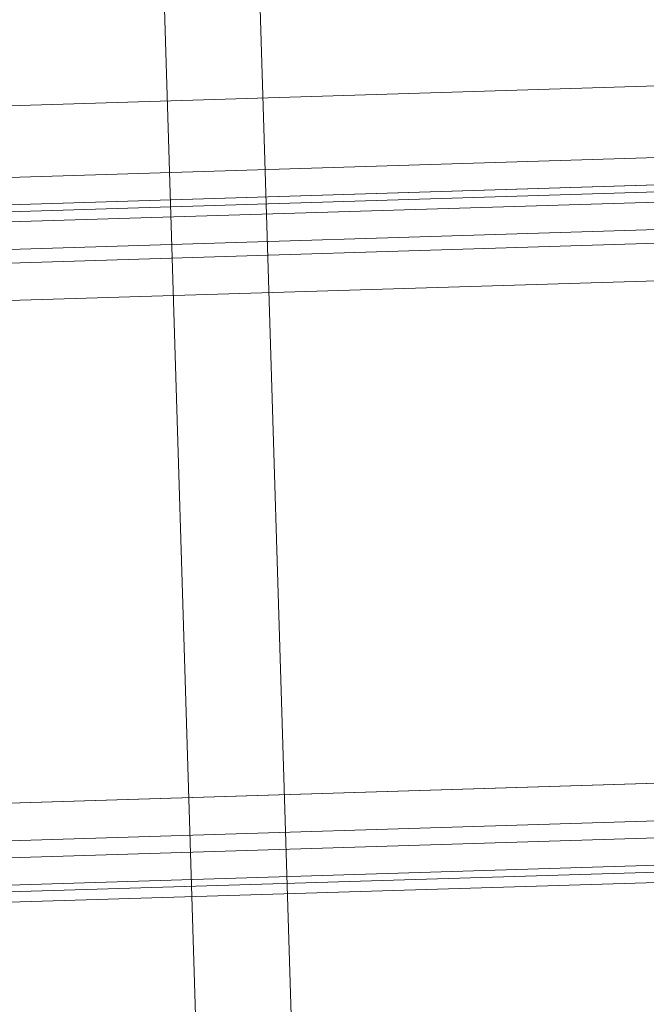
# Model space of a CAD drawing. Extents: x 147111805 to 147230536, y 410950310 to 411028142.
# Tile 22 of 256: x 147162160 to 147162199, y 410974427 to 410974488. Entities that reach past the tile are written whole.
import ezdxf

# ---------------------------------------------------------------- set-up
doc = ezdxf.new("R2010")
doc.units = 0
doc.header["$LTSCALE"] = 100
doc.layers.add('T--A9041--_VERHARDINGEN_Tegels', color=9, linetype='Continuous', transparency=0.3)
doc.layers.add('T--L9071--_TERREINMEUBILAIR_Stoelen', color=1, linetype='Continuous')

# ---------------------------------------------------------------- blocks, each defined once
blk = doc.blocks.new('Picknicktafel 180x160cm')
at = {"layer": 'T--L9071--_TERREINMEUBILAIR_Stoelen', "lineweight": 0}
for p, q in [((198.6396153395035, 0), (198.6396153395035, 1589.116922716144)), ((194.2066377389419, 1588.06145185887), (194.2066377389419, 1.055470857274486)), ((192.5178843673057, 3.588600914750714), (192.5178843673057, 1585.528321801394)), ((192.5178843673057, 1540.565263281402), (192.5178843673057, 48.55165943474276)), ((194.2066377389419, 1538.032133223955), (194.2066377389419, 51.08478949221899)), ((198.6396153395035, 52.14026034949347), (198.6396153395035, 1537.187756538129)), ((149.454673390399, 10.55470857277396), (149.454673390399, 277.7999296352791)), ((149.454673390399, 10.55470857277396), (149.454673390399, 277.7999296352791)), ((150.510144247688, 10.55470857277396), (150.510144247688, 277.7999296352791)), ((153.2543684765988, 10.55470857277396), (153.2543684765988, 277.7999296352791)), ((155.5764043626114, 277.7999296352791), (155.5764043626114, 10.55470857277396)), ((186.6072475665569, 10.55470857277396), (186.6072475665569, 277.7999296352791)), ((186.6072475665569, 10.55470857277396), (186.6072475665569, 277.7999296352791)), ((189.7736601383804, 10.55470857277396), (189.7736601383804, 277.7999296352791)), ((192.095696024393, 10.55470857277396), (192.095696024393, 277.7999296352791)), ((192.5178843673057, 277.7999296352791), (192.5178843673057, 10.55470857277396)), ((149.454673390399, 259.8569250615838), (149.454673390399, 28.28661897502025)), ((150.0879559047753, 28.28661897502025), (150.0879559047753, 259.8569250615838)), ((152.1988976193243, 28.28661897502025), (152.1988976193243, 259.8569250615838)), ((155.5764043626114, 28.28661897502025), (155.5764043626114, 259.8569250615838)), ((155.5764043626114, 28.28661897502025), (155.5764043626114, 259.8569250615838)), ((186.6072475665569, 259.8569250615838), (186.6072475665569, 28.28661897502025)), ((188.929283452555, 28.28661897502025), (188.929283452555, 259.8569250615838)), ((191.4624135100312, 28.28661897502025), (191.4624135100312, 259.8569250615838)), ((192.5178843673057, 28.28661897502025), (192.5178843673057, 259.8569250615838)), ((192.5178843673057, 28.28661897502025), (192.5178843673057, 259.8569250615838)), ((1794.089363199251, 163.1757945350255), (6.121730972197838, 163.1757945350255)), ((6.121730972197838, 163.1757945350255), (1794.089363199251, 163.1757945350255)), ((1794.089363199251, 163.1757945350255), (6.121730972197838, 163.1757945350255)), ((1794.089363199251, 163.1757945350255), (6.121730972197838, 163.1757945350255)), ((6.121730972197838, 157.2651577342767), (1794.089363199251, 157.2651577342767)), ((1794.089363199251, 157.2651577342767), (6.121730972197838, 157.2651577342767)), ((1794.089363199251, 157.2651577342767), (6.121730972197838, 157.2651577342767)), ((1794.089363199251, 157.2651577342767), (6.121730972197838, 157.2651577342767))]:
    blk.add_line(p, q, dxfattribs=at)

msp = doc.modelspace()

# ---------------------------------------------------------------- hatches: boundary and pattern name
at = {"layer": 'T--A9041--_VERHARDINGEN_Tegels'}
h = msp.add_hatch(dxfattribs=at)
h.set_pattern_fill('ANSI37', color=256, scale=200, angle=45)
h.set_pattern_definition([(90, (0, 0), (-635, 0), []), (180, (0, 0), (0, -635), [])])
h.paths.add_polyline_path([(147171124.6155927, 410978496.7849257), (147171124.6155927, 410985174.1051784), (147175311.8159577, 410985174.1051784), (147179724.0163228, 410985174.1051784), (147179724.0163228, 410987548.1668265), (147175674.6155927, 410987550.9475302), (147175674.6155927, 410986269.3768906), (147173554.6155927, 410986269.3768906), (147173554.6155927, 410986569.3768906), (147175374.6155927, 410986569.3768906), (147175374.6155927, 410989649.3768906), (147175374.6155927, 410993004.2881792), (147173550.8201925, 410993004.2881792), (147173550.8201925, 410993134.3405678), (147165980.8201925, 410993134.3405678), (147159696.0572113, 410993137.1650009), (147159704.9791517, 410992687.6886738), (147159705.673752, 410992652.6955669), (147159710.6310576, 410990922.4531842), (147159740.006855, 410990923.0362831), (147159789.3234792, 410988438.5257165), (147159881.8045546, 410983779.4434608), (147160071.926593, 410974201.3302012), (147160091.7723167, 410973201.5271471), (147160156.2709204, 410969952.1672208), (147160833.6374897, 410969965.612699), (147162965.7175028, 410970007.9337059), (147169999.3319892, 410970147.5483757), (147172541.3312546, 410970198.0061296), (147177217.9100407, 410970290.8345047), (147177327.8883767, 410970293.0175343), (147177280.2586386, 410972692.5448644), (147177850.1463795, 410972703.8569272), (147179529.8155105, 410972737.1977439), (147180789.5630606, 410972762.4198964), (147181028.8837267, 410972767.3274566), (147181031.0428523, 410975911.5547846), (147179805.6507454, 410975912.3962522), (147178580.2586386, 410975912.3962522), (147178580.2586386, 410979449.1051784), (147177580.2586386, 410979449.1051784), (147177580.2586386, 410977681.1714507), (147177580.2586386, 410975913.2377229), (147171124.6155927, 410975913.2377229)])
h.paths.add_polyline_path([(147165184.9788649, 410982437.8420166), (147164184.9788649, 410982437.8420166), (147164184.9788649, 410983437.8420166), (147165184.9788649, 410983437.8420166)], flags=16)

# ---------------------------------------------------------------- block references
at = {"layer": 'T--L9071--_TERREINMEUBILAIR_Stoelen', "rotation": 91.75940092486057}
msp.add_blockref('Picknicktafel 180x160cm', (147162338.2311158, 410974289.7493508), dxfattribs=at)

doc.saveas('drawing.dxf')
